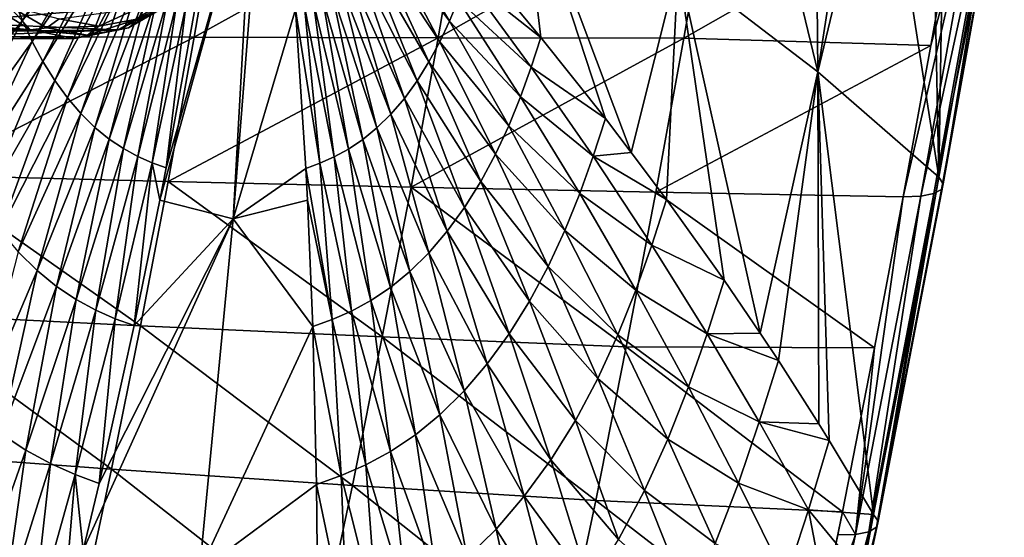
# Model space of a CAD drawing. Header units: metres. Extents: x -62 to 150, y -92 to 92.
# Tile 230 of 256: x 58 to 69, y -70 to -64. Entities that reach past the tile are written whole.
import ezdxf

# ---------------------------------------------------------------- set-up
doc = ezdxf.new("R2010")
doc.units = ezdxf.units.M
doc.layers.add('solid_500615', color=7, linetype='CONTINUOUS')

msp = doc.modelspace()

# ---------------------------------------------------------------- linework, layer by layer
at = {"layer": 'solid_500615'}
for points in [[(66.310074, -60.954849, 32.330986), (65.504501, -63.225391, 33.74847), (67.167534, -64.499809, 30.124748)], [(67.137787, -61.149662, 30.592831), (66.310074, -60.954849, 32.330986), (67.167534, -64.499809, 30.124748)], [(67.662292, -61.278008, 29.433737), (67.137787, -61.149662, 30.592831), (67.167534, -64.499809, 30.124748)], [(67.926361, -61.344173, 28.831665), (67.662292, -61.278008, 29.433737), (67.167534, -64.499809, 30.124748)], [(67.926361, -61.344173, 28.831665), (67.167534, -64.499809, 30.124748), (68.608078, -65.752678, 26.422462)], [(68.519897, -61.496964, 27.429449), (67.926361, -61.344173, 28.831665), (68.608078, -65.752678, 26.422462)], [(68.673416, -61.537457, 27.055038), (68.519897, -61.496964, 27.429449), (68.608078, -65.752678, 26.422462)], [(68.673416, -61.537457, 27.055038), (68.608078, -65.752678, 26.422462), (69.331795, -61.716026, 25.389814)], [(68.659508, -65.830971, 26.16803), (69.331795, -61.716026, 25.389814), (68.608078, -65.752678, 26.422462)], [(68.659508, -65.830971, 26.16803), (69.386833, -61.78994, 25.132116), (69.331795, -61.716026, 25.389814)], [(68.547554, -65.946533, 25.655443), (69.27729, -61.900742, 24.612713), (69.368202, -61.853111, 24.866459)], [(68.638885, -65.896912, 25.905853), (68.547554, -65.946533, 25.655443), (69.368202, -61.853111, 24.866459)], [(68.659508, -65.830971, 26.16803), (68.638885, -65.896912, 25.905853), (69.386833, -61.78994, 25.132116)], [(68.638885, -65.896912, 25.905853), (69.368202, -61.853111, 24.866459), (69.386833, -61.78994, 25.132116)], [(63.233318, -63.317783, 37.857819), (63.87355, -64.088776, 36.685005), (63.618729, -61.93026, 37.294064)], [(64.948639, -65.456184, 34.563034), (65.504501, -63.225391, 33.74847), (63.618729, -61.93026, 37.294064)], [(64.640915, -65.054588, 35.191807), (64.948639, -65.456184, 34.563034), (63.618729, -61.93026, 37.294064)], [(63.87355, -64.088776, 36.685005), (64.640915, -65.054588, 35.191807), (63.618729, -61.93026, 37.294064)], [(68.392227, -65.976204, 25.435205), (68.184547, -65.982841, 25.261124), (69.12088, -61.929272, 24.389868)], [(69.12088, -61.929272, 24.389868), (68.184547, -65.982841, 25.261124), (68.514229, -64.185081, 24.78883)], [(68.547554, -65.946533, 25.655443), (68.392227, -65.976204, 25.435205), (69.27729, -61.900742, 24.612713)], [(68.392227, -65.976204, 25.435205), (69.12088, -61.929272, 24.389868), (69.27729, -61.900742, 24.612713)], [(69.12088, -61.929272, 24.389868), (68.514229, -64.185081, 24.78883), (68.860176, -62.227772, 24.288267)], [(59.339607, -66.025757, 43.418613), (60.447746, -61.999531, 42.278214), (59.414127, -65.641762, 43.369957)], [(60.211277, -66.246368, 42.160416), (60.447746, -61.999531, 42.278214), (59.339607, -66.025757, 43.418613)], [(59.75729, -63.754669, 43.114609), (59.414127, -65.641762, 43.369957), (60.447746, -61.999531, 42.278214)], [(60.211277, -66.246368, 42.160416), (60.550072, -61.988178, 42.132324), (60.447746, -61.999531, 42.278214)], [(60.211277, -66.246368, 42.160416), (60.952938, -63.758175, 41.406689), (60.550072, -61.988178, 42.132324)], [(59.748749, -64.085655, 19.381592), (60.044933, -62.35899, 18.950298), (62.957882, -62.305271, 20.678623)], [(59.748749, -64.085655, 19.381592), (62.957882, -62.305271, 20.678623), (62.649391, -64.093307, 21.128077)], [(62.649391, -64.093307, 21.128077), (62.957882, -62.305271, 20.678623), (65.894157, -62.254543, 22.453568)], [(62.649391, -64.093307, 21.128077), (65.894157, -62.254543, 22.453568), (65.572594, -64.098579, 22.920214)], [(65.572594, -64.098579, 22.920214), (65.894157, -62.254543, 22.453568), (68.860176, -62.227772, 24.288267)], [(65.572594, -64.098579, 22.920214), (68.860176, -62.227772, 24.288267), (68.514229, -64.185081, 24.78883)], [(56.856968, -64.076248, 17.668955), (57.140816, -62.416191, 17.256983), (60.044933, -62.35899, 18.950298)], [(56.856968, -64.076248, 17.668955), (60.044933, -62.35899, 18.950298), (59.748749, -64.085655, 19.381592)], [(58.602844, -62.481113, 44.762512), (57.602856, -63.635159, 45.956909), (57.705379, -63.889011, 45.809574)], [(58.668133, -62.64275, 44.668697), (58.602844, -62.481113, 44.762512), (57.705379, -63.889011, 45.809574)], [(58.668133, -62.64275, 44.668697), (57.705379, -63.889011, 45.809574), (57.820061, -64.137016, 45.644684)], [(58.741211, -62.800682, 44.563713), (58.668133, -62.64275, 44.668697), (57.820061, -64.137016, 45.644684)], [(62.041897, -62.645042, 39.850113), (61.968155, -62.803139, 39.954807), (62.785912, -63.893578, 38.552834)], [(62.041897, -62.645042, 39.850113), (62.785912, -63.893578, 38.552834), (62.889442, -63.639378, 38.405891)], [(58.741211, -62.800682, 44.563713), (57.820061, -64.137016, 45.644684), (57.947739, -64.375519, 45.461334)], [(58.822578, -62.952579, 44.446968), (58.741211, -62.800682, 44.563713), (57.947739, -64.375519, 45.461334)], [(61.968155, -62.803139, 39.954807), (61.886189, -62.955193, 40.071331), (62.670029, -64.141914, 38.71722)], [(61.968155, -62.803139, 39.954807), (62.670029, -64.141914, 38.71722), (62.785912, -63.893578, 38.552834)], [(58.822578, -62.952579, 44.446968), (57.947739, -64.375519, 45.461334), (58.087948, -64.600502, 45.260406)], [(58.911926, -63.095886, 44.319008), (58.822578, -62.952579, 44.446968), (58.087948, -64.600502, 45.260406)], [(61.886189, -62.955193, 40.071331), (61.796406, -63.098637, 40.199196), (62.541225, -64.380737, 38.900162)], [(61.886189, -62.955193, 40.071331), (62.541225, -64.380737, 38.900162), (62.670029, -64.141914, 38.71722)], [(58.911926, -63.095886, 44.319008), (58.087948, -64.600502, 45.260406), (58.239189, -64.808144, 45.044167)], [(59.008278, -63.228149, 44.181278), (58.911926, -63.095886, 44.319008), (58.239189, -64.808144, 45.044167)], [(61.796406, -63.098637, 40.199196), (61.699829, -63.231026, 40.336994), (62.400177, -64.606018, 39.100914)], [(61.796406, -63.098637, 40.199196), (62.400177, -64.606018, 39.100914), (62.541225, -64.380737, 38.900162)], [(59.008278, -63.228149, 44.181278), (58.239189, -64.808144, 45.044167), (58.399342, -64.994957, 44.815689)], [(59.110275, -63.347153, 44.035736), (59.008278, -63.228149, 44.181278), (58.399342, -64.994957, 44.815689)], [(61.699829, -63.231026, 40.336994), (61.597839, -63.350136, 40.482773), (62.248501, -64.813919, 39.317284)], [(61.699829, -63.231026, 40.336994), (62.248501, -64.813919, 39.317284), (62.400177, -64.606018, 39.100914)], [(64.948639, -65.456184, 34.563034), (65.366753, -66.016357, 33.678211), (65.504501, -63.225391, 33.74847)], [(65.366753, -66.016357, 33.678211), (66.052162, -66.974701, 32.143284), (65.504501, -63.225391, 33.74847)], [(66.482933, -67.605728, 31.118103), (67.167534, -64.499809, 30.124748), (65.504501, -63.225391, 33.74847)], [(66.052162, -66.974701, 32.143284), (66.482933, -67.605728, 31.118103), (65.504501, -63.225391, 33.74847)], [(59.110275, -63.347153, 44.035736), (58.399342, -64.994957, 44.815689), (58.565823, -65.15847, 44.578617)], [(59.216278, -63.451309, 43.884708), (59.110275, -63.347153, 44.035736), (58.565823, -65.15847, 44.578617)], [(61.597839, -63.350136, 40.482773), (61.492065, -63.454384, 40.634197), (62.088367, -65.000969, 39.546223)], [(61.597839, -63.350136, 40.482773), (62.088367, -65.000969, 39.546223), (62.248501, -64.813919, 39.317284)], [(62.982544, -63.382439, 38.273262), (63.87355, -64.088776, 36.685005), (63.233318, -63.317783, 37.857819)], [(59.216278, -63.451309, 43.884708), (58.565823, -65.15847, 44.578617), (58.736004, -65.297272, 44.336578)], [(59.324615, -63.539722, 43.730522), (59.216278, -63.451309, 43.884708), (58.736004, -65.297272, 44.336578)], [(61.492065, -63.454384, 40.634197), (61.384125, -63.542877, 40.788891), (61.922314, -65.164673, 39.784061)], [(61.492065, -63.454384, 40.634197), (61.922314, -65.164673, 39.784061), (62.088367, -65.000969, 39.546223)], [(62.982544, -63.382439, 38.273262), (62.889442, -63.639378, 38.405891), (63.758553, -64.443436, 36.850487)], [(62.982544, -63.382439, 38.273262), (63.758553, -64.443436, 36.850487), (63.87355, -64.088776, 36.685005)], [(59.324615, -63.539722, 43.730522), (58.736004, -65.297272, 44.336578), (58.907421, -65.411667, 44.09288)], [(59.433735, -63.612583, 43.575302), (59.324615, -63.539722, 43.730522), (58.907421, -65.411667, 44.09288)], [(59.433735, -63.612583, 43.575302), (58.907421, -65.411667, 44.09288), (59.078156, -65.503944, 43.84996)], [(59.535664, -63.611626, 39.724319), (59.42799, -63.710766, 39.595039), (58.964764, -63.973175, 40.256599)], [(59.084808, -63.867023, 40.368202), (59.535664, -63.611626, 39.724319), (58.964764, -63.973175, 40.256599)], [(59.542442, -63.671349, 43.420624), (59.433735, -63.612583, 43.575302), (59.078156, -65.503944, 43.84996)], [(61.384125, -63.542877, 40.788891), (61.275478, -63.615799, 40.944672), (61.752861, -65.303642, 40.027073)], [(61.384125, -63.542877, 40.788891), (61.752861, -65.303642, 40.027073), (61.922314, -65.164673, 39.784061)], [(55.305305, -63.756783, 40.616287), (57.303268, -63.693966, 42.295864), (57.800323, -63.997204, 41.585991)], [(57.705379, -63.889011, 45.809574), (57.602856, -63.635159, 45.956909), (56.707367, -65.133514, 46.922268)], [(59.343983, -63.693966, 39.381424), (57.082352, -63.756783, 38.078403), (56.809235, -63.911385, 38.468456)], [(58.846924, -63.997204, 40.091293), (59.343983, -63.693966, 39.381424), (56.809235, -63.911385, 38.468456)], [(57.532734, -63.710766, 42.301746), (57.800323, -63.997204, 41.585991), (57.303268, -63.693966, 42.295864)], [(57.532734, -63.710766, 42.301746), (57.995964, -63.973175, 41.640186), (57.800323, -63.997204, 41.585991)], [(58.141895, -63.867023, 41.714825), (57.995964, -63.973175, 41.640186), (57.532734, -63.710766, 42.301746)], [(59.154232, -63.708138, 40.458042), (58.613354, -63.953415, 41.041512), (58.702148, -63.790977, 41.103687)], [(59.154232, -63.708138, 40.458042), (59.084808, -63.867023, 40.368202), (58.613354, -63.953415, 41.041512)], [(59.42799, -63.710766, 39.595039), (59.343983, -63.693966, 39.381424), (58.846924, -63.997204, 40.091293)], [(58.964764, -63.973175, 40.256599), (59.42799, -63.710766, 39.595039), (58.846924, -63.997204, 40.091293)], [(59.542442, -63.671349, 43.420624), (59.078156, -65.503944, 43.84996), (59.246975, -65.57856, 43.6092)], [(59.649986, -63.718868, 43.26738), (59.542442, -63.671349, 43.420624), (59.246975, -65.57856, 43.6092)], [(59.649986, -63.718868, 43.26738), (59.246975, -65.57856, 43.6092), (59.414127, -65.641762, 43.369957)], [(59.75729, -63.754669, 43.114609), (59.649986, -63.718868, 43.26738), (59.414127, -65.641762, 43.369957)], [(61.059887, -63.722176, 41.25349), (60.952938, -63.758175, 41.406689), (61.243477, -65.585266, 40.756912)], [(61.167206, -63.674614, 41.099876), (61.059887, -63.722176, 41.25349), (61.412186, -65.510559, 40.515633)], [(61.059887, -63.722176, 41.25349), (61.243477, -65.585266, 40.756912), (61.412186, -65.510559, 40.515633)], [(61.275478, -63.615799, 40.944672), (61.167206, -63.674614, 41.099876), (61.582272, -65.418175, 40.271809)], [(61.167206, -63.674614, 41.099876), (61.412186, -65.510559, 40.515633), (61.582272, -65.418175, 40.271809)], [(61.275478, -63.615799, 40.944672), (61.582272, -65.418175, 40.271809), (61.752861, -65.303642, 40.027073)], [(62.889442, -63.639378, 38.405891), (62.785912, -63.893578, 38.552834), (63.632069, -64.793793, 37.031559)], [(62.889442, -63.639378, 38.405891), (63.632069, -64.793793, 37.031559), (63.758553, -64.443436, 36.850487)], [(55.578426, -63.911385, 40.226231), (55.305305, -63.756783, 40.616287), (57.800323, -63.997204, 41.585991)], [(58.702148, -63.790977, 41.103687), (58.613354, -63.953415, 41.041512), (58.141895, -63.867023, 41.714825)], [(60.211277, -66.246368, 42.160416), (61.07563, -65.648659, 40.996078), (60.952938, -63.758175, 41.406689)], [(60.952938, -63.758175, 41.406689), (61.07563, -65.648659, 40.996078), (61.243477, -65.585266, 40.756912)], [(55.874599, -64.025787, 39.803253), (55.578426, -63.911385, 40.226231), (57.800323, -63.997204, 41.585991)], [(58.846924, -63.997204, 40.091293), (56.809235, -63.911385, 38.468456), (56.513058, -64.025787, 38.891438)], [(57.705379, -63.889011, 45.809574), (56.707367, -65.133514, 46.922268), (56.863735, -65.471474, 46.697754)], [(57.820061, -64.137016, 45.644684), (57.705379, -63.889011, 45.809574), (56.863735, -65.471474, 46.697754)], [(58.141895, -63.867023, 41.714825), (58.613354, -63.953415, 41.041512), (57.995964, -63.973175, 41.640186)], [(58.613354, -63.953415, 41.041512), (58.480362, -64.061943, 40.948391), (57.995964, -63.973175, 41.640186)], [(59.084808, -63.867023, 40.368202), (58.480362, -64.061943, 40.948391), (58.613354, -63.953415, 41.041512)], [(59.084808, -63.867023, 40.368202), (58.964764, -63.973175, 40.256599), (58.480362, -64.061943, 40.948391)], [(62.785912, -63.893578, 38.552834), (62.670029, -64.141914, 38.71722), (63.491245, -65.140335, 37.231979)], [(62.785912, -63.893578, 38.552834), (63.491245, -65.140335, 37.231979), (63.632069, -64.793793, 37.031559)], [(55.874599, -64.025787, 39.803253), (57.800323, -63.997204, 41.585991), (58.323624, -64.099998, 40.838642)], [(56.193829, -64.099998, 39.347343), (55.874599, -64.025787, 39.803253), (58.323624, -64.099998, 40.838642)], [(58.846924, -63.997204, 40.091293), (56.193829, -64.099998, 39.347343), (58.323624, -64.099998, 40.838642)], [(58.846924, -63.997204, 40.091293), (56.513058, -64.025787, 38.891438), (56.193829, -64.099998, 39.347343)], [(56.856968, -64.076248, 17.668955), (59.748749, -64.085655, 19.381592), (56.559891, -65.725548, 18.098957)], [(57.995964, -63.973175, 41.640186), (58.480362, -64.061943, 40.948391), (57.800323, -63.997204, 41.585991)], [(58.480362, -64.061943, 40.948391), (58.323624, -64.099998, 40.838642), (57.800323, -63.997204, 41.585991)], [(58.964764, -63.973175, 40.256599), (58.846924, -63.997204, 40.091293), (58.323624, -64.099998, 40.838642)], [(58.964764, -63.973175, 40.256599), (58.323624, -64.099998, 40.838642), (58.480362, -64.061943, 40.948391)], [(59.748749, -64.085655, 19.381592), (59.439514, -65.801071, 19.830004), (56.559891, -65.725548, 18.098957)], [(57.820061, -64.137016, 45.644684), (56.863735, -65.471474, 46.697754), (57.037704, -65.796417, 46.44809)], [(57.947739, -64.375519, 45.461334), (57.820061, -64.137016, 45.644684), (57.037704, -65.796417, 46.44809)], [(59.748749, -64.085655, 19.381592), (62.649391, -64.093307, 21.128077), (59.439514, -65.801071, 19.830004)], [(62.649391, -64.093307, 21.128077), (62.328632, -65.869667, 21.593559), (59.439514, -65.801071, 19.830004)], [(62.649391, -64.093307, 21.128077), (65.572594, -64.098579, 22.920214), (62.328632, -65.869667, 21.593559)], [(65.572594, -64.098579, 22.920214), (65.240662, -65.930702, 23.401428), (62.328632, -65.869667, 21.593559)], [(62.670029, -64.141914, 38.71722), (62.541225, -64.380737, 38.900162), (63.333515, -65.478806, 37.456043)], [(62.670029, -64.141914, 38.71722), (63.333515, -65.478806, 37.456043), (63.491245, -65.140335, 37.231979)], [(63.758553, -64.443436, 36.850487), (64.640915, -65.054588, 35.191807), (63.87355, -64.088776, 36.685005)], [(65.572594, -64.098579, 22.920214), (68.514229, -64.185081, 24.78883), (65.240662, -65.930702, 23.401428)], [(68.514229, -64.185081, 24.78883), (68.184547, -65.982841, 25.261124), (65.240662, -65.930702, 23.401428)], [(57.947739, -64.375519, 45.461334), (57.037704, -65.796417, 46.44809), (57.22868, -66.102875, 46.174484)], [(58.087948, -64.600502, 45.260406), (57.947739, -64.375519, 45.461334), (57.22868, -66.102875, 46.174484)], [(62.541225, -64.380737, 38.900162), (62.400177, -64.606018, 39.100914), (63.15815, -65.804222, 37.705284)], [(62.541225, -64.380737, 38.900162), (63.15815, -65.804222, 37.705284), (63.333515, -65.478806, 37.456043)], [(63.758553, -64.443436, 36.850487), (63.632069, -64.793793, 37.031559), (64.495071, -65.502312, 35.404881)], [(63.758553, -64.443436, 36.850487), (64.495071, -65.502312, 35.404881), (64.640915, -65.054588, 35.191807)], [(66.482933, -67.605728, 31.118103), (66.698738, -67.931175, 30.584923), (67.167534, -64.499809, 30.124748)], [(66.698738, -67.931175, 30.584923), (67.180649, -68.6828, 29.342131), (67.167534, -64.499809, 30.124748)], [(67.832405, -69.761414, 27.531164), (68.608078, -65.752678, 26.422462), (67.167534, -64.499809, 30.124748)], [(67.304588, -68.882088, 29.009956), (67.832405, -69.761414, 27.531164), (67.167534, -64.499809, 30.124748)], [(67.180649, -68.6828, 29.342131), (67.304588, -68.882088, 29.009956), (67.167534, -64.499809, 30.124748)], [(58.087948, -64.600502, 45.260406), (57.22868, -66.102875, 46.174484), (57.43465, -66.385651, 45.880016)], [(58.239189, -64.808144, 45.044167), (58.087948, -64.600502, 45.260406), (57.43465, -66.385651, 45.880016)], [(62.400177, -64.606018, 39.100914), (62.248501, -64.813919, 39.317284), (62.96608, -66.111122, 37.978722)], [(62.400177, -64.606018, 39.100914), (62.96608, -66.111122, 37.978722), (63.15815, -65.804222, 37.705284)], [(58.239189, -64.808144, 45.044167), (57.43465, -66.385651, 45.880016), (57.652748, -66.640045, 45.568855)], [(58.399342, -64.994957, 44.815689), (58.239189, -64.808144, 45.044167), (57.652748, -66.640045, 45.568855)], [(62.248501, -64.813919, 39.317284), (62.088367, -65.000969, 39.546223), (62.759518, -66.39431, 38.273415)], [(62.248501, -64.813919, 39.317284), (62.759518, -66.39431, 38.273415), (62.96608, -66.111122, 37.978722)], [(63.632069, -64.793793, 37.031559), (63.491245, -65.140335, 37.231979), (64.335976, -65.946228, 35.634796)], [(63.632069, -64.793793, 37.031559), (64.335976, -65.946228, 35.634796), (64.495071, -65.502312, 35.404881)], [(58.399342, -64.994957, 44.815689), (57.652748, -66.640045, 45.568855), (57.879471, -66.862679, 45.245926)], [(58.565823, -65.15847, 44.578617), (58.399342, -64.994957, 44.815689), (57.879471, -66.862679, 45.245926)], [(62.088367, -65.000969, 39.546223), (61.922314, -65.164673, 39.784061), (62.541397, -66.649055, 38.585232)], [(62.088367, -65.000969, 39.546223), (62.541397, -66.649055, 38.585232), (62.759518, -66.39431, 38.273415)], [(64.495071, -65.502312, 35.404881), (64.948639, -65.456184, 34.563034), (64.640915, -65.054588, 35.191807)], [(58.565823, -65.15847, 44.578617), (57.879471, -66.862679, 45.245926), (58.111237, -67.051689, 44.916138)], [(58.736004, -65.297272, 44.336578), (58.565823, -65.15847, 44.578617), (58.111237, -67.051689, 44.916138)], [(61.922314, -65.164673, 39.784061), (61.752861, -65.303642, 40.027073), (62.315163, -66.872009, 38.909191)], [(61.922314, -65.164673, 39.784061), (62.315163, -66.872009, 38.909191), (62.541397, -66.649055, 38.585232)], [(63.491245, -65.140335, 37.231979), (63.333515, -65.478806, 37.456043), (64.158577, -66.385162, 35.888954)], [(63.491245, -65.140335, 37.231979), (64.158577, -66.385162, 35.888954), (64.335976, -65.946228, 35.634796)], [(58.736004, -65.297272, 44.336578), (58.111237, -67.051689, 44.916138), (58.344666, -67.207474, 44.583965)], [(58.907421, -65.411667, 44.09288), (58.736004, -65.297272, 44.336578), (58.344666, -67.207474, 44.583965)], [(61.752861, -65.303642, 40.027073), (61.582272, -65.418175, 40.271809), (62.084206, -67.061272, 39.240238)], [(61.752861, -65.303642, 40.027073), (62.084206, -67.061272, 39.240238), (62.315163, -66.872009, 38.909191)], [(58.907421, -65.411667, 44.09288), (58.344666, -67.207474, 44.583965), (58.577114, -67.33316, 44.252689)], [(59.078156, -65.503944, 43.84996), (58.907421, -65.411667, 44.09288), (58.577114, -67.33316, 44.252689)], [(61.582272, -65.418175, 40.271809), (61.412186, -65.510559, 40.515633), (61.851578, -67.21727, 39.573666)], [(61.582272, -65.418175, 40.271809), (61.851578, -67.21727, 39.573666), (62.084206, -67.061272, 39.240238)], [(63.333515, -65.478806, 37.456043), (63.15815, -65.804222, 37.705284), (63.959648, -66.813683, 36.172783)], [(63.333515, -65.478806, 37.456043), (63.959648, -66.813683, 36.172783), (64.158577, -66.385162, 35.888954)], [(64.495071, -65.502312, 35.404881), (65.366753, -66.016357, 33.678211), (64.948639, -65.456184, 34.563034)], [(59.078156, -65.503944, 43.84996), (58.577114, -67.33316, 44.252689), (58.80685, -67.434814, 43.924168)], [(59.246975, -65.57856, 43.6092), (59.078156, -65.503944, 43.84996), (58.80685, -67.434814, 43.924168)], [(59.246975, -65.57856, 43.6092), (58.80685, -67.434814, 43.924168), (59.035122, -67.516762, 43.596924)], [(59.339607, -66.025757, 43.418613), (59.246975, -65.57856, 43.6092), (59.035122, -67.516762, 43.596924)], [(59.339607, -66.025757, 43.418613), (59.414127, -65.641762, 43.369957), (59.246975, -65.57856, 43.6092)], [(61.243477, -65.585266, 40.756912), (61.07563, -65.648659, 40.996078), (61.389008, -67.444916, 40.234547)], [(61.412186, -65.510559, 40.515633), (61.243477, -65.585266, 40.756912), (61.619461, -67.343132, 39.905857)], [(61.243477, -65.585266, 40.756912), (61.389008, -67.444916, 40.234547), (61.619461, -67.343132, 39.905857)], [(61.412186, -65.510559, 40.515633), (61.619461, -67.343132, 39.905857), (61.851578, -67.21727, 39.573666)], [(64.495071, -65.502312, 35.404881), (64.335976, -65.946228, 35.634796), (65.192268, -66.558746, 33.937592)], [(64.495071, -65.502312, 35.404881), (65.192268, -66.558746, 33.937592), (65.366753, -66.016357, 33.678211)], [(60.211277, -66.246368, 42.160416), (61.095493, -66.02594, 40.910915), (61.07563, -65.648659, 40.996078)], [(61.07563, -65.648659, 40.996078), (61.095493, -66.02594, 40.910915), (61.389008, -67.444916, 40.234547)], [(56.559891, -65.725548, 18.098957), (59.108624, -67.519508, 20.295662), (56.241798, -67.376228, 18.547405)], [(56.559891, -65.725548, 18.098957), (59.439514, -65.801071, 19.830004), (59.108624, -67.519508, 20.295662)], [(59.439514, -65.801071, 19.830004), (61.986214, -67.650887, 22.075064), (59.108624, -67.519508, 20.295662)], [(59.439514, -65.801071, 19.830004), (62.328632, -65.869667, 21.593559), (61.986214, -67.650887, 22.075064)], [(63.15815, -65.804222, 37.705284), (62.96608, -66.111122, 37.978722), (63.738289, -67.22551, 36.488251)], [(63.15815, -65.804222, 37.705284), (63.738289, -67.22551, 36.488251), (63.959648, -66.813683, 36.172783)], [(67.885391, -69.844185, 27.275625), (68.608078, -65.752678, 26.422462), (67.832405, -69.761414, 27.531164)], [(67.885391, -69.844185, 27.275625), (68.659508, -65.830971, 26.16803), (68.608078, -65.752678, 26.422462)], [(67.885391, -69.844185, 27.275625), (68.638885, -65.896912, 25.905853), (68.659508, -65.830971, 26.16803)], [(62.328632, -65.869667, 21.593559), (64.888245, -67.769806, 23.897436), (61.986214, -67.650887, 22.075064)], [(62.328632, -65.869667, 21.593559), (65.240662, -65.930702, 23.401428), (64.888245, -67.769806, 23.897436)], [(64.335976, -65.946228, 35.634796), (64.158577, -66.385162, 35.888954), (65.001801, -67.096558, 34.216999)], [(64.335976, -65.946228, 35.634796), (65.001801, -67.096558, 34.216999), (65.192268, -66.558746, 33.937592)], [(65.240662, -65.930702, 23.401428), (67.844223, -67.780067, 25.745686), (64.888245, -67.769806, 23.897436)], [(65.240662, -65.930702, 23.401428), (68.184547, -65.982841, 25.261124), (67.844223, -67.780067, 25.745686)], [(67.865341, -69.91468, 27.011976), (67.773422, -69.967628, 26.759796), (68.547554, -65.946533, 25.655443)], [(67.773422, -69.967628, 26.759796), (68.392227, -65.976204, 25.435205), (68.547554, -65.946533, 25.655443)], [(67.885391, -69.844185, 27.275625), (67.865341, -69.91468, 27.011976), (68.638885, -65.896912, 25.905853)], [(67.865341, -69.91468, 27.011976), (68.547554, -65.946533, 25.655443), (68.638885, -65.896912, 25.905853)], [(60.211277, -66.246368, 42.160416), (59.339607, -66.025757, 43.418613), (59.035122, -67.516762, 43.596924)], [(60.211277, -66.246368, 42.160416), (61.159252, -67.526978, 40.561417), (61.095493, -66.02594, 40.910915)], [(61.095493, -66.02594, 40.910915), (61.159252, -67.526978, 40.561417), (61.389008, -67.444916, 40.234547)], [(65.192268, -66.558746, 33.937592), (66.052162, -66.974701, 32.143284), (65.366753, -66.016357, 33.678211)], [(67.616531, -69.999092, 26.537918), (68.184547, -65.982841, 25.261124), (68.392227, -65.976204, 25.435205)], [(67.773422, -69.967628, 26.759796), (67.616531, -69.999092, 26.537918), (68.392227, -65.976204, 25.435205)], [(67.616531, -69.999092, 26.537918), (67.844223, -67.780067, 25.745686), (68.184547, -65.982841, 25.261124)], [(62.96608, -66.111122, 37.978722), (62.759518, -66.39431, 38.273415), (63.495674, -67.613762, 36.834156)], [(62.96608, -66.111122, 37.978722), (63.495674, -67.613762, 36.834156), (63.738289, -67.22551, 36.488251)], [(60.211277, -66.246368, 42.160416), (58.617428, -69.393654, 43.797417), (58.428814, -70.18911, 43.87431)], [(60.211277, -66.246368, 42.160416), (58.428814, -70.18911, 43.87431), (59.810768, -70.437531, 41.879967)], [(60.211277, -66.246368, 42.160416), (59.035122, -67.516762, 43.596924), (58.617428, -69.393654, 43.797417)], [(60.211277, -66.246368, 42.160416), (59.810768, -70.437531, 41.879967), (61.159252, -67.526978, 40.561417)], [(62.759518, -66.39431, 38.273415), (62.541397, -66.649055, 38.585232), (63.23457, -67.971893, 37.206821)], [(62.759518, -66.39431, 38.273415), (63.23457, -67.971893, 37.206821), (63.495674, -67.613762, 36.834156)], [(64.158577, -66.385162, 35.888954), (63.959648, -66.813683, 36.172783), (64.788986, -67.628036, 34.525345)], [(64.158577, -66.385162, 35.888954), (64.788986, -67.628036, 34.525345), (65.001801, -67.096558, 34.216999)], [(57.879471, -66.862679, 45.245926), (57.652748, -66.640045, 45.568855), (57.158813, -68.563431, 45.887783)], [(62.541397, -66.649055, 38.585232), (62.315163, -66.872009, 38.909191), (62.958664, -68.293976, 37.601089)], [(62.541397, -66.649055, 38.585232), (62.958664, -68.293976, 37.601089), (63.23457, -67.971893, 37.206821)], [(65.192268, -66.558746, 33.937592), (65.001801, -67.096558, 34.216999), (65.850739, -67.612366, 32.449852)], [(65.192268, -66.558746, 33.937592), (65.850739, -67.612366, 32.449852), (66.052162, -66.974701, 32.143284)], [(57.879471, -66.862679, 45.245926), (57.158813, -68.563431, 45.887783), (57.451649, -68.802322, 45.470249)], [(58.111237, -67.051689, 44.916138), (57.879471, -66.862679, 45.245926), (57.451649, -68.802322, 45.470249)], [(62.315163, -66.872009, 38.909191), (62.084206, -67.061272, 39.240238), (62.67226, -68.575813, 38.0107)], [(62.315163, -66.872009, 38.909191), (62.67226, -68.575813, 38.0107), (62.958664, -68.293976, 37.601089)], [(63.959648, -66.813683, 36.172783), (63.738289, -67.22551, 36.488251), (64.54995, -68.146606, 34.869167)], [(63.959648, -66.813683, 36.172783), (64.54995, -68.146606, 34.869167), (64.788986, -67.628036, 34.525345)], [(65.850739, -67.612366, 32.449852), (66.482933, -67.605728, 31.118103), (66.052162, -66.974701, 32.143284)], [(58.111237, -67.051689, 44.916138), (57.451649, -68.802322, 45.470249), (57.746525, -68.999245, 45.0494)], [(58.344666, -67.207474, 44.583965), (58.111237, -67.051689, 44.916138), (57.746525, -68.999245, 45.0494)], [(62.084206, -67.061272, 39.240238), (61.851578, -67.21727, 39.573666), (62.37962, -68.815056, 38.429302)], [(62.084206, -67.061272, 39.240238), (62.37962, -68.815056, 38.429302), (62.67226, -68.575813, 38.0107)], [(65.001801, -67.096558, 34.216999), (64.788986, -67.628036, 34.525345), (65.630676, -68.244469, 32.779583)], [(65.001801, -67.096558, 34.216999), (65.630676, -68.244469, 32.779583), (65.850739, -67.612366, 32.449852)], [(58.344666, -67.207474, 44.583965), (57.746525, -68.999245, 45.0494), (58.040085, -69.158142, 44.629372)], [(58.577114, -67.33316, 44.252689), (58.344666, -67.207474, 44.583965), (58.040085, -69.158142, 44.629372)], [(61.851578, -67.21727, 39.573666), (61.619461, -67.343132, 39.905857), (62.08456, -69.01226, 38.850956)], [(61.851578, -67.21727, 39.573666), (62.08456, -69.01226, 38.850956), (62.37962, -68.815056, 38.429302)], [(63.738289, -67.22551, 36.488251), (63.495674, -67.613762, 36.834156), (64.283531, -68.644684, 35.250839)], [(63.738289, -67.22551, 36.488251), (64.283531, -68.644684, 35.250839), (64.54995, -68.146606, 34.869167)], [(58.577114, -67.33316, 44.252689), (58.040085, -69.158142, 44.629372), (58.330093, -69.286674, 44.212513)], [(58.80685, -67.434814, 43.924168), (58.577114, -67.33316, 44.252689), (58.330093, -69.286674, 44.212513)], [(61.619461, -67.343132, 39.905857), (61.389008, -67.444916, 40.234547), (61.789825, -69.171387, 39.27108)], [(61.619461, -67.343132, 39.905857), (61.789825, -69.171387, 39.27108), (62.08456, -69.01226, 38.850956)], [(56.241798, -67.376228, 18.547405), (58.765274, -69.223953, 20.777765), (55.911064, -69.013374, 19.013189)], [(56.241798, -67.376228, 18.547405), (59.108624, -67.519508, 20.295662), (58.765274, -69.223953, 20.777765)], [(58.80685, -67.434814, 43.924168), (58.330093, -69.286674, 44.212513), (58.617428, -69.393654, 43.797417)], [(59.035122, -67.516762, 43.596924), (58.80685, -67.434814, 43.924168), (58.617428, -69.393654, 43.797417)], [(61.389008, -67.444916, 40.234547), (61.159252, -67.526978, 40.561417), (61.496857, -69.300102, 39.686779)], [(61.389008, -67.444916, 40.234547), (61.496857, -69.300102, 39.686779), (61.789825, -69.171387, 39.27108)], [(59.108624, -67.519508, 20.295662), (61.632084, -69.417847, 22.571981), (58.765274, -69.223953, 20.777765)], [(59.108624, -67.519508, 20.295662), (61.986214, -67.650887, 22.075064), (61.632084, -69.417847, 22.571981)], [(59.810768, -70.437531, 41.879967), (61.204628, -69.407295, 40.099331), (61.159252, -67.526978, 40.561417)], [(61.159252, -67.526978, 40.561417), (61.204628, -69.407295, 40.099331), (61.496857, -69.300102, 39.686779)], [(61.986214, -67.650887, 22.075064), (64.525955, -69.594803, 24.407505), (61.632084, -69.417847, 22.571981)], [(61.986214, -67.650887, 22.075064), (64.888245, -67.769806, 23.897436), (64.525955, -69.594803, 24.407505)], [(63.495674, -67.613762, 36.834156), (63.23457, -67.971893, 37.206821), (63.991112, -69.113968, 35.668968)], [(63.495674, -67.613762, 36.834156), (63.991112, -69.113968, 35.668968), (64.283531, -68.644684, 35.250839)], [(64.788986, -67.628036, 34.525345), (64.54995, -68.146606, 34.869167), (65.384171, -68.868752, 33.142773)], [(64.788986, -67.628036, 34.525345), (65.384171, -68.868752, 33.142773), (65.630676, -68.244469, 32.779583)], [(65.850739, -67.612366, 32.449852), (65.630676, -68.244469, 32.779583), (66.471786, -68.662666, 30.942993)], [(65.850739, -67.612366, 32.449852), (66.698738, -67.931175, 30.584923), (66.482933, -67.605728, 31.118103)], [(65.850739, -67.612366, 32.449852), (66.471786, -68.662666, 30.942993), (66.698738, -67.931175, 30.584923)], [(64.888245, -67.769806, 23.897436), (67.461418, -69.73217, 26.285814), (64.525955, -69.594803, 24.407505)], [(64.888245, -67.769806, 23.897436), (67.844223, -67.780067, 25.745686), (67.461418, -69.73217, 26.285814)], [(67.616531, -69.999092, 26.537918), (67.461418, -69.73217, 26.285814), (67.844223, -67.780067, 25.745686)], [(66.471786, -68.662666, 30.942993), (67.180649, -68.6828, 29.342131), (66.698738, -67.931175, 30.584923)], [(63.23457, -67.971893, 37.206821), (62.958664, -68.293976, 37.601089), (63.675961, -69.546623, 36.119175)], [(63.23457, -67.971893, 37.206821), (63.675961, -69.546623, 36.119175), (63.991112, -69.113968, 35.668968)], [(64.54995, -68.146606, 34.869167), (64.283531, -68.644684, 35.250839), (65.106552, -69.477448, 33.546986)], [(64.54995, -68.146606, 34.869167), (65.106552, -69.477448, 33.546986), (65.384171, -68.868752, 33.142773)], [(62.958664, -68.293976, 37.601089), (62.67226, -68.575813, 38.0107), (63.342476, -69.935562, 36.595314)], [(62.958664, -68.293976, 37.601089), (63.342476, -69.935562, 36.595314), (63.675961, -69.546623, 36.119175)], [(65.630676, -68.244469, 32.779583), (65.384171, -68.868752, 33.142773), (66.22464, -69.389427, 31.324024)], [(65.630676, -68.244469, 32.779583), (66.22464, -69.389427, 31.324024), (66.471786, -68.662666, 30.942993)], [(62.67226, -68.575813, 38.0107), (62.37962, -68.815056, 38.429302), (62.995804, -70.275795, 37.089905)], [(62.67226, -68.575813, 38.0107), (62.995804, -70.275795, 37.089905), (63.342476, -69.935562, 36.595314)], [(64.283531, -68.644684, 35.250839), (63.991112, -69.113968, 35.668968), (64.796371, -70.061646, 33.994987)], [(64.283531, -68.644684, 35.250839), (64.796371, -70.061646, 33.994987), (65.106552, -69.477448, 33.546986)], [(66.471786, -68.662666, 30.942993), (66.22464, -69.389427, 31.324024), (67.056496, -69.709, 29.418135)], [(66.471786, -68.662666, 30.942993), (67.304588, -68.882088, 29.009956), (67.180649, -68.6828, 29.342131)], [(66.471786, -68.662666, 30.942993), (67.056496, -69.709, 29.418135), (67.304588, -68.882088, 29.009956)], [(57.746525, -68.999245, 45.0494), (57.451649, -68.802322, 45.470249), (57.114353, -70.786331, 45.490372)], [(62.37962, -68.815056, 38.429302), (62.08456, -69.01226, 38.850956), (62.641048, -70.564545, 37.595356)], [(62.37962, -68.815056, 38.429302), (62.641048, -70.564545, 37.595356), (62.995804, -70.275795, 37.089905)], [(65.384171, -68.868752, 33.142773), (65.106552, -69.477448, 33.546986), (65.946785, -70.106781, 31.742905)], [(65.384171, -68.868752, 33.142773), (65.946785, -70.106781, 31.742905), (66.22464, -69.389427, 31.324024)], [(67.056496, -69.709, 29.418135), (67.832405, -69.761414, 27.531164), (67.304588, -68.882088, 29.009956)], [(57.746525, -68.999245, 45.0494), (57.114353, -70.786331, 45.490372), (57.468063, -70.978111, 44.980843)], [(58.040085, -69.158142, 44.629372), (57.746525, -68.999245, 45.0494), (57.468063, -70.978111, 44.980843)], [(55.911064, -69.013374, 19.013189), (58.401966, -70.920517, 21.274193), (55.560642, -70.642769, 19.492893)], [(55.911064, -69.013374, 19.013189), (58.765274, -69.223953, 20.777765), (58.401966, -70.920517, 21.274193)], [(62.08456, -69.01226, 38.850956), (61.789825, -69.171387, 39.27108), (62.28281, -70.802536, 38.104546)], [(62.08456, -69.01226, 38.850956), (62.28281, -70.802536, 38.104546), (62.641048, -70.564545, 37.595356)], [(63.991112, -69.113968, 35.668968), (63.675961, -69.546623, 36.119175), (64.455109, -70.611687, 34.485172)], [(63.991112, -69.113968, 35.668968), (64.455109, -70.611687, 34.485172), (64.796371, -70.061646, 33.994987)], [(58.040085, -69.158142, 44.629372), (57.468063, -70.978111, 44.980843), (57.817368, -71.133255, 44.474655)], [(58.330093, -69.286674, 44.212513), (58.040085, -69.158142, 44.629372), (57.817368, -71.133255, 44.474655)], [(58.765274, -69.223953, 20.777765), (61.257366, -71.176949, 23.082602), (58.401966, -70.920517, 21.274193)], [(58.765274, -69.223953, 20.777765), (61.632084, -69.417847, 22.571981), (61.257366, -71.176949, 23.082602)], [(61.789825, -69.171387, 39.27108), (61.496857, -69.300102, 39.686779), (61.924412, -70.994591, 38.611961)], [(61.789825, -69.171387, 39.27108), (61.924412, -70.994591, 38.611961), (62.28281, -70.802536, 38.104546)], [(58.330093, -69.286674, 44.212513), (57.817368, -71.133255, 44.474655), (58.163315, -71.262741, 43.970448)], [(58.428814, -70.18911, 43.87431), (58.330093, -69.286674, 44.212513), (58.163315, -71.262741, 43.970448)], [(58.428814, -70.18911, 43.87431), (58.617428, -69.393654, 43.797417), (58.330093, -69.286674, 44.212513)], [(61.496857, -69.300102, 39.686779), (61.204628, -69.407295, 40.099331), (61.567654, -71.149971, 39.114082)], [(61.496857, -69.300102, 39.686779), (61.567654, -71.149971, 39.114082), (61.924412, -70.994591, 38.611961)], [(59.810768, -70.437531, 41.879967), (61.212185, -70.189354, 39.899181), (61.204628, -69.407295, 40.099331)], [(61.204628, -69.407295, 40.099331), (61.212185, -70.189354, 39.899181), (61.567654, -71.149971, 39.114082)], [(61.632084, -69.417847, 22.571981), (64.142006, -71.412331, 24.928518), (61.257366, -71.176949, 23.082602)], [(61.632084, -69.417847, 22.571981), (64.525955, -69.594803, 24.407505), (64.142006, -71.412331, 24.928518)], [(66.22464, -69.389427, 31.324024), (65.946785, -70.106781, 31.742905), (66.785599, -70.53064, 29.851536)], [(66.22464, -69.389427, 31.324024), (66.785599, -70.53064, 29.851536), (67.056496, -69.709, 29.418135)], [(63.675961, -69.546623, 36.119175), (63.342476, -69.935562, 36.595314), (64.086502, -71.118446, 35.012497)], [(63.675961, -69.546623, 36.119175), (64.086502, -71.118446, 35.012497), (64.455109, -70.611687, 34.485172)], [(65.106552, -69.477448, 33.546986), (64.796371, -70.061646, 33.994987), (65.632629, -70.805748, 32.208153)], [(65.106552, -69.477448, 33.546986), (65.632629, -70.805748, 32.208153), (65.946785, -70.106781, 31.742905)], [(64.525955, -69.594803, 24.407505), (67.08242, -71.571632, 26.804918), (64.142006, -71.412331, 24.928518)], [(64.525955, -69.594803, 24.407505), (67.461418, -69.73217, 26.285814), (67.08242, -71.571632, 26.804918)], [(67.056496, -69.709, 29.418135), (66.785599, -70.53064, 29.851536), (67.391533, -71.438049, 28.23694)], [(67.056496, -69.709, 29.418135), (67.687019, -70.470863, 27.737007), (67.832405, -69.761414, 27.531164)], [(67.056496, -69.709, 29.418135), (67.391533, -71.438049, 28.23694), (67.687019, -70.470863, 27.737007)], [(67.461418, -69.73217, 26.285814), (67.406433, -70.006706, 26.362936), (67.08242, -71.571632, 26.804918)], [(67.314659, -72.529427, 28.051668), (67.832405, -69.761414, 27.531164), (67.687019, -70.470863, 27.737007)], [(67.314659, -72.529427, 28.051668), (67.885391, -69.844185, 27.275625), (67.832405, -69.761414, 27.531164)], [(67.616531, -69.999092, 26.537918), (67.406433, -70.006706, 26.362936), (67.461418, -69.73217, 26.285814)], [(63.342476, -69.935562, 36.595314), (62.995804, -70.275795, 37.089905), (63.695599, -71.57373, 35.56987)], [(63.342476, -69.935562, 36.595314), (63.695599, -71.57373, 35.56987), (64.086502, -71.118446, 35.012497)], [(67.297997, -72.601006, 27.782303), (67.206757, -72.652496, 27.523495), (67.865341, -69.91468, 27.011976)], [(67.206757, -72.652496, 27.523495), (67.773422, -69.967628, 26.759796), (67.865341, -69.91468, 27.011976)], [(67.314659, -72.529427, 28.051668), (67.297997, -72.601006, 27.782303), (67.885391, -69.844185, 27.275625)], [(67.297997, -72.601006, 27.782303), (67.865341, -69.91468, 27.011976), (67.885391, -69.844185, 27.275625)], [(67.616531, -69.999092, 26.537918), (66.835815, -72.67411, 27.113905), (67.08242, -71.571632, 26.804918)], [(67.048042, -72.679886, 27.295418), (66.835815, -72.67411, 27.113905), (67.616531, -69.999092, 26.537918)], [(67.048042, -72.679886, 27.295418), (67.616531, -69.999092, 26.537918), (67.773422, -69.967628, 26.759796)], [(67.206757, -72.652496, 27.523495), (67.048042, -72.679886, 27.295418), (67.773422, -69.967628, 26.759796)], [(67.616531, -69.999092, 26.537918), (67.08242, -71.571632, 26.804918), (67.406433, -70.006706, 26.362936)]]:
    msp.add_3dface(points, dxfattribs=at)

doc.saveas('drawing.dxf')
